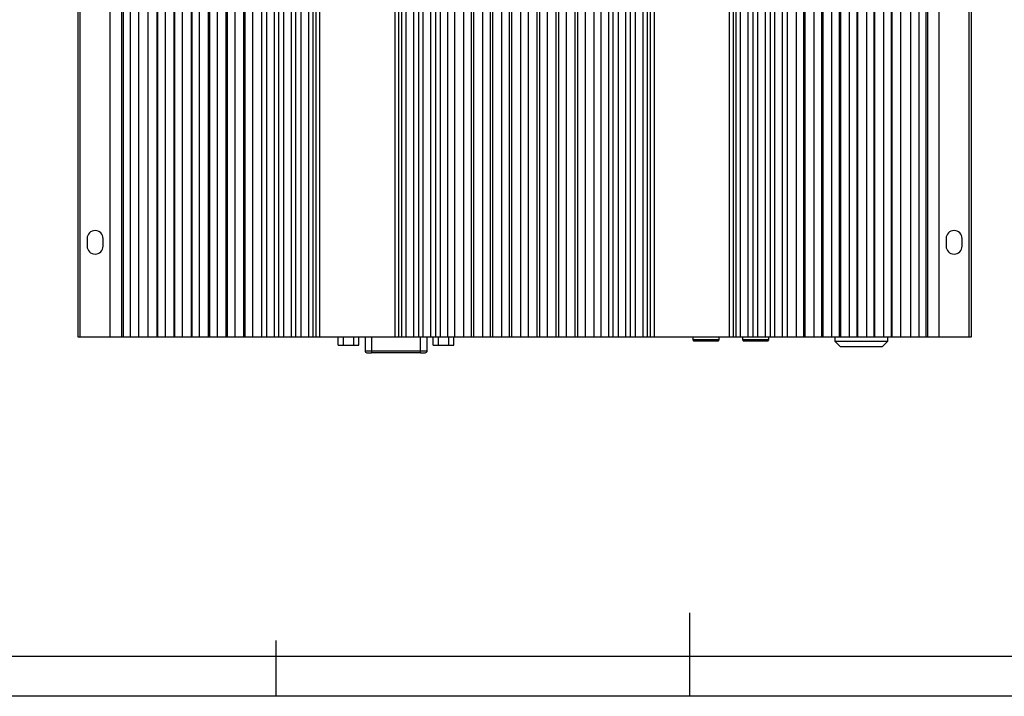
# Model space of a CAD drawing. Header units: millimetres. Extents: x -4563 to 345, y 512 to 4506.
# Tile 2 of 256: x -4304 to -4045, y 3890 to 4068. Entities that reach past the tile are written whole.
import ezdxf

# ---------------------------------------------------------------- set-up
doc = ezdxf.new("R2010")
doc.units = ezdxf.units.MM
doc.header["$LTSCALE"] = 5
doc.layers.add('HMI-D4', color=250, linetype='Continuous')

msp = doc.modelspace()

# ---------------------------------------------------------------- linework, layer by layer
at = {"color": 7, "linetype": 'Continuous', "lineweight": 25}
for p, q in [((-4288.42, 3984.81), (-4288.42, 4184.81)), ((-4287.92, 4184.81), (-4287.92, 3984.81)), ((-4279.92, 3984.81), (-4279.92, 4184.81)), ((-4276.92, 3984.81), (-4276.92, 4184.81)), ((-4276.56, 4184.81), (-4276.56, 3984.81)), ((-4274.64, 3984.81), (-4274.64, 4184.81)), ((-4272.5, 4184.81), (-4272.5, 3984.81)), ((-4269.92, 3984.81), (-4269.92, 4184.81)), ((-4267.58, 3984.81), (-4267.58, 4184.81)), ((-4267.42, 3984.81), (-4267.42, 4184.81)), ((-4265.42, 3984.81), (-4265.42, 4184.81)), ((-4262.92, 3984.81), (-4262.92, 4184.81)), ((-4260.92, 3984.81), (-4260.92, 4184.81)), ((-4258.58, 3984.81), (-4258.58, 4184.81)), ((-4258.42, 3984.81), (-4258.42, 4184.81)), ((-4256.42, 3984.81), (-4256.42, 4184.81)), ((-4254.08, 3984.81), (-4254.08, 4184.81)), ((-4253.75, 3984.81), (-4253.75, 4184.81)), ((-4251.75, 3984.81), (-4251.75, 4184.81)), ((-4249.42, 3984.81), (-4249.42, 4184.81)), ((-4249.08, 3984.81), (-4249.08, 4184.81)), ((-4247.08, 3984.81), (-4247.08, 4184.81)), ((-4244.75, 3984.81), (-4244.75, 4184.81)), ((-4244.42, 3984.81), (-4244.42, 4184.81)), ((-4242.42, 3984.81), (-4242.42, 4184.81)), ((-4240.08, 3984.81), (-4240.08, 4184.81)), ((-4238.75, 3984.81), (-4238.75, 4184.81)), ((-4236.75, 3984.81), (-4236.75, 4184.81)), ((-4235.58, 3984.81), (-4235.58, 4184.81)), ((-4234.25, 3984.81), (-4234.25, 4184.81)), ((-4232.25, 3984.81), (-4232.25, 4184.81)), ((-4231.08, 3984.81), (-4231.08, 4184.81)), ((-4229.73, 3984.81), (-4229.73, 4184.81)), ((-4227.73, 3984.81), (-4227.73, 4184.81)), ((-4226.58, 3984.81), (-4226.58, 4184.81)), ((-4225.85, 4184.81), (-4225.85, 3984.81)), ((-4224.85, 4184.81), (-4224.85, 3984.81)), ((-4204.98, 3984.81), (-4204.98, 4184.81)), ((-4203.98, 3984.81), (-4203.98, 4184.81)), ((-4203.25, 3984.81), (-4203.25, 4184.81)), ((-4202.08, 3984.81), (-4202.08, 4184.81)), ((-4200.08, 3984.81), (-4200.08, 4184.81)), ((-4198.75, 3984.81), (-4198.75, 4184.81)), ((-4197.58, 3984.81), (-4197.58, 4184.81)), ((-4195.58, 3984.81), (-4195.58, 4184.81)), ((-4194.25, 3984.81), (-4194.25, 4184.81)), ((-4193.08, 3984.81), (-4193.08, 4184.81)), ((-4191.08, 3984.81), (-4191.08, 4184.81)), ((-4189.25, 3984.81), (-4189.25, 4184.81)), ((-4186.92, 3984.81), (-4186.92, 4184.81)), ((-4184.92, 3984.81), (-4184.92, 4184.81)), ((-4184.25, 3984.81), (-4184.25, 4184.81)), ((-4181.92, 3984.81), (-4181.92, 4184.81)), ((-4179.92, 3984.81), (-4179.92, 4184.81)), ((-4179.25, 3984.81), (-4179.25, 4184.81)), ((-4176.92, 3984.81), (-4176.92, 4184.81)), ((-4174.92, 3984.81), (-4174.92, 4184.81)), ((-4174.25, 3984.81), (-4174.25, 4184.81)), ((-4171.92, 3984.81), (-4171.92, 4184.81)), ((-4169.92, 3984.81), (-4169.92, 4184.81)), ((-4167.58, 3984.81), (-4167.58, 4184.81)), ((-4166.92, 3984.81), (-4166.92, 4184.81)), ((-4164.92, 3984.81), (-4164.92, 4184.81)), ((-4162.58, 3984.81), (-4162.58, 4184.81)), ((-4161.92, 3984.81), (-4161.92, 4184.81)), ((-4159.92, 3984.81), (-4159.92, 4184.81)), ((-4157.58, 3984.81), (-4157.58, 4184.81)), ((-4156.92, 3984.81), (-4156.92, 4184.81)), ((-4154.92, 3984.81), (-4154.92, 4184.81)), ((-4152.58, 3984.81), (-4152.58, 4184.81)), ((-4150.75, 3984.81), (-4150.75, 4184.81)), ((-4148.75, 3984.81), (-4148.75, 4184.81)), ((-4147.58, 3984.81), (-4147.58, 4184.81)), ((-4146.25, 3984.81), (-4146.25, 4184.81)), ((-4144.25, 3984.81), (-4144.25, 4184.81)), ((-4143.08, 3984.81), (-4143.08, 4184.81)), ((-4141.75, 3984.81), (-4141.75, 4184.81)), ((-4139.75, 3984.81), (-4139.75, 4184.81)), ((-4138.58, 3984.81), (-4138.58, 4184.81)), ((-4137.85, 4184.81), (-4137.85, 3984.81)), ((-4136.85, 4184.81), (-4136.85, 3984.81)), ((-4116.98, 3984.81), (-4116.98, 4184.81)), ((-4115.98, 3984.81), (-4115.98, 4184.81)), ((-4115.25, 3984.81), (-4115.25, 4184.81)), ((-4114.1, 3984.81), (-4114.1, 4184.81)), ((-4112.1, 3984.81), (-4112.1, 4184.81)), ((-4110.75, 3984.81), (-4110.75, 4184.81)), ((-4109.58, 3984.81), (-4109.58, 4184.81)), ((-4107.58, 3984.81), (-4107.58, 4184.81)), ((-4106.25, 3984.81), (-4106.25, 4184.81)), ((-4105.08, 3984.81), (-4105.08, 4184.81)), ((-4103.08, 3984.81), (-4103.08, 4184.81)), ((-4101.75, 3984.81), (-4101.75, 4184.81)), ((-4099.42, 3984.81), (-4099.42, 4184.81)), ((-4097.42, 3984.81), (-4097.42, 4184.81)), ((-4097.08, 3984.81), (-4097.08, 4184.81)), ((-4094.75, 3984.81), (-4094.75, 4184.81)), ((-4092.75, 3984.81), (-4092.75, 4184.81)), ((-4092.41, 3984.81), (-4092.41, 4184.81)), ((-4090.08, 3984.81), (-4090.08, 4184.81)), ((-4088.08, 3984.81), (-4088.08, 4184.81)), ((-4087.75, 3984.81), (-4087.75, 4184.81)), ((-4085.42, 3984.81), (-4085.42, 4184.81)), ((-4083.42, 3984.81), (-4083.42, 4184.81)), ((-4083.25, 3984.81), (-4083.25, 4184.81)), ((-4080.92, 3984.81), (-4080.92, 4184.81)), ((-4078.92, 3984.81), (-4078.92, 4184.81)), ((-4076.42, 3984.81), (-4076.42, 4184.81)), ((-4074.42, 3984.81), (-4074.42, 4184.81)), ((-4074.25, 3984.81), (-4074.25, 4184.81)), ((-4071.92, 3984.81), (-4071.92, 4184.81)), ((-4069.33, 3984.81), (-4069.33, 4184.81)), ((-4067.19, 4184.81), (-4067.19, 3984.81)), ((-4065.27, 3984.81), (-4065.27, 4184.81)), ((-4064.92, 4184.81), (-4064.92, 3984.81)), ((-4061.92, 4184.81), (-4061.92, 3984.81)), ((-4053.92, 3984.81), (-4053.92, 4184.81)), ((-4053.42, 4184.81), (-4053.42, 3984.81)), ((-4263.08, 4026.37), (-4263.08, 4143.25)), ((-4078.75, 4026.37), (-4078.75, 4143.25)), ((-4263.08, 3984.81), (-4263.08, 4026.37)), ((-4263.08, 4026.37), (-4262.92, 4026.19)), ((-4078.92, 4026.19), (-4078.75, 4026.37)), ((-4078.75, 3984.81), (-4078.75, 4026.37)), ((-4286.02, 4010.81), (-4286.02, 4008.81)), ((-4281.82, 4008.81), (-4281.82, 4010.81)), ((-4060.02, 4010.81), (-4060.02, 4008.81)), ((-4055.82, 4008.81), (-4055.82, 4010.81)), ((-4287.92, 3984.81), (-4288.42, 3984.81)), ((-4279.92, 3984.81), (-4287.92, 3984.81)), ((-4276.92, 3984.81), (-4279.92, 3984.81)), ((-4276.56, 3984.81), (-4276.92, 3984.81)), ((-4274.64, 3984.81), (-4276.56, 3984.81)), ((-4272.5, 3984.81), (-4274.64, 3984.81)), ((-4269.92, 3984.81), (-4272.5, 3984.81)), ((-4267.58, 3984.81), (-4269.92, 3984.81)), ((-4267.42, 3984.81), (-4267.58, 3984.81)), ((-4265.42, 3984.81), (-4267.42, 3984.81)), ((-4263.08, 3984.81), (-4265.42, 3984.81)), ((-4262.92, 3984.81), (-4263.08, 3984.81)), ((-4260.92, 3984.81), (-4262.92, 3984.81)), ((-4258.58, 3984.81), (-4260.92, 3984.81)), ((-4258.42, 3984.81), (-4258.58, 3984.81)), ((-4256.42, 3984.81), (-4258.42, 3984.81)), ((-4254.08, 3984.81), (-4256.42, 3984.81)), ((-4253.75, 3984.81), (-4254.08, 3984.81)), ((-4251.75, 3984.81), (-4253.75, 3984.81)), ((-4249.42, 3984.81), (-4251.75, 3984.81)), ((-4249.08, 3984.81), (-4249.42, 3984.81)), ((-4247.08, 3984.81), (-4249.08, 3984.81)), ((-4244.75, 3984.81), (-4247.08, 3984.81)), ((-4244.42, 3984.81), (-4244.75, 3984.81)), ((-4242.42, 3984.81), (-4244.42, 3984.81)), ((-4240.08, 3984.81), (-4242.42, 3984.81)), ((-4238.75, 3984.81), (-4240.08, 3984.81)), ((-4236.75, 3984.81), (-4238.75, 3984.81)), ((-4235.58, 3984.81), (-4236.75, 3984.81)), ((-4234.25, 3984.81), (-4235.58, 3984.81)), ((-4232.25, 3984.81), (-4234.25, 3984.81)), ((-4231.08, 3984.81), (-4232.25, 3984.81)), ((-4229.73, 3984.81), (-4231.08, 3984.81)), ((-4227.73, 3984.81), (-4229.73, 3984.81)), ((-4226.58, 3984.81), (-4227.73, 3984.81)), ((-4225.85, 3984.81), (-4226.58, 3984.81)), ((-4224.85, 3984.81), (-4225.85, 3984.81)), ((-4204.98, 3984.81), (-4224.85, 3984.81)), ((-4219.94, 3982.74), (-4219.94, 3984.81)), ((-4218.59, 3982.74), (-4218.59, 3984.81)), ((-4215.89, 3982.74), (-4215.89, 3984.81)), ((-4214.54, 3982.74), (-4214.54, 3984.81)), ((-4212.91, 3984.81), (-4212.91, 3981.24)), ((-4203.98, 3984.81), (-4204.98, 3984.81)), ((-4203.25, 3984.81), (-4203.98, 3984.81)), ((-4202.08, 3984.81), (-4203.25, 3984.81)), ((-4200.08, 3984.81), (-4202.08, 3984.81)), ((-4198.75, 3984.81), (-4200.08, 3984.81)), ((-4197.58, 3984.81), (-4198.75, 3984.81)), ((-4195.58, 3984.81), (-4197.58, 3984.81)), ((-4196.56, 3981.24), (-4196.56, 3984.81)), ((-4194.25, 3984.81), (-4195.58, 3984.81)), ((-4194.94, 3982.74), (-4194.94, 3984.81)), ((-4193.08, 3984.81), (-4194.25, 3984.81)), ((-4193.59, 3982.74), (-4193.59, 3984.81)), ((-4191.08, 3984.81), (-4193.08, 3984.81)), ((-4189.25, 3984.81), (-4191.08, 3984.81)), ((-4190.89, 3982.74), (-4190.89, 3984.81)), ((-4189.54, 3982.74), (-4189.54, 3984.81)), ((-4186.92, 3984.81), (-4189.25, 3984.81)), ((-4184.92, 3984.81), (-4186.92, 3984.81)), ((-4184.25, 3984.81), (-4184.92, 3984.81)), ((-4181.92, 3984.81), (-4184.25, 3984.81)), ((-4179.92, 3984.81), (-4181.92, 3984.81)), ((-4179.25, 3984.81), (-4179.92, 3984.81)), ((-4176.92, 3984.81), (-4179.25, 3984.81)), ((-4174.92, 3984.81), (-4176.92, 3984.81)), ((-4174.25, 3984.81), (-4174.92, 3984.81)), ((-4171.92, 3984.81), (-4174.25, 3984.81)), ((-4169.92, 3984.81), (-4171.92, 3984.81)), ((-4167.58, 3984.81), (-4169.92, 3984.81)), ((-4166.92, 3984.81), (-4167.58, 3984.81)), ((-4164.92, 3984.81), (-4166.92, 3984.81)), ((-4162.58, 3984.81), (-4164.92, 3984.81)), ((-4161.92, 3984.81), (-4162.58, 3984.81)), ((-4159.92, 3984.81), (-4161.92, 3984.81)), ((-4157.58, 3984.81), (-4159.92, 3984.81)), ((-4156.92, 3984.81), (-4157.58, 3984.81)), ((-4154.92, 3984.81), (-4156.92, 3984.81)), ((-4152.58, 3984.81), (-4154.92, 3984.81)), ((-4150.75, 3984.81), (-4152.58, 3984.81)), ((-4148.75, 3984.81), (-4150.75, 3984.81)), ((-4147.58, 3984.81), (-4148.75, 3984.81)), ((-4146.25, 3984.81), (-4147.58, 3984.81)), ((-4144.25, 3984.81), (-4146.25, 3984.81)), ((-4143.08, 3984.81), (-4144.25, 3984.81)), ((-4141.75, 3984.81), (-4143.08, 3984.81)), ((-4139.75, 3984.81), (-4141.75, 3984.81)), ((-4138.58, 3984.81), (-4139.75, 3984.81)), ((-4137.85, 3984.81), (-4138.58, 3984.81)), ((-4136.85, 3984.81), (-4137.85, 3984.81)), ((-4116.98, 3984.81), (-4136.85, 3984.81)), ((-4126.7, 3984.81), (-4126.7, 3984.11)), ((-4119.7, 3984.11), (-4119.7, 3984.81)), ((-4115.98, 3984.81), (-4116.98, 3984.81)), ((-4115.25, 3984.81), (-4115.98, 3984.81)), ((-4114.1, 3984.81), (-4115.25, 3984.81)), ((-4112.1, 3984.81), (-4114.1, 3984.81)), ((-4113.62, 3984.81), (-4113.62, 3984.11)), ((-4110.75, 3984.81), (-4112.1, 3984.81)), ((-4109.58, 3984.81), (-4110.75, 3984.81)), ((-4107.58, 3984.81), (-4109.58, 3984.81)), ((-4106.25, 3984.81), (-4107.58, 3984.81)), ((-4106.62, 3984.11), (-4106.62, 3984.81)), ((-4105.08, 3984.81), (-4106.25, 3984.81)), ((-4103.08, 3984.81), (-4105.08, 3984.81)), ((-4101.75, 3984.81), (-4103.08, 3984.81)), ((-4099.42, 3984.81), (-4101.75, 3984.81)), ((-4097.42, 3984.81), (-4099.42, 3984.81)), ((-4097.08, 3984.81), (-4097.42, 3984.81)), ((-4094.75, 3984.81), (-4097.08, 3984.81)), ((-4092.75, 3984.81), (-4094.75, 3984.81)), ((-4092.41, 3984.81), (-4092.75, 3984.81)), ((-4090.08, 3984.81), (-4092.41, 3984.81)), ((-4088.08, 3984.81), (-4090.08, 3984.81)), ((-4089.33, 3984.81), (-4089.33, 3983.81)), ((-4087.75, 3984.81), (-4088.08, 3984.81)), ((-4085.42, 3984.81), (-4087.75, 3984.81)), ((-4083.42, 3984.81), (-4085.42, 3984.81)), ((-4083.25, 3984.81), (-4083.42, 3984.81)), ((-4080.92, 3984.81), (-4083.25, 3984.81)), ((-4078.92, 3984.81), (-4080.92, 3984.81)), ((-4078.75, 3984.81), (-4078.92, 3984.81)), ((-4076.42, 3984.81), (-4078.75, 3984.81)), ((-4074.42, 3984.81), (-4076.42, 3984.81)), ((-4075.33, 3983.81), (-4075.33, 3984.81)), ((-4074.25, 3984.81), (-4074.42, 3984.81)), ((-4071.92, 3984.81), (-4074.25, 3984.81)), ((-4069.33, 3984.81), (-4071.92, 3984.81)), ((-4067.19, 3984.81), (-4069.33, 3984.81)), ((-4065.27, 3984.81), (-4067.19, 3984.81)), ((-4064.92, 3984.81), (-4065.27, 3984.81)), ((-4061.92, 3984.81), (-4064.92, 3984.81)), ((-4053.92, 3984.81), (-4061.92, 3984.81)), ((-4053.42, 3984.81), (-4053.92, 3984.81)), ((-4219.94, 3982.74), (-4218.59, 3982.74)), ((-4218.59, 3982.74), (-4215.89, 3982.74)), ((-4215.89, 3982.74), (-4214.54, 3982.74)), ((-4194.94, 3982.74), (-4193.59, 3982.74)), ((-4193.59, 3982.74), (-4190.89, 3982.74)), ((-4190.89, 3982.74), (-4189.54, 3982.74)), ((-4126.7, 3984.11), (-4126.4, 3983.81)), ((-4119.7, 3984.11), (-4126.7, 3984.11)), ((-4120, 3983.81), (-4126.4, 3983.81)), ((-4120, 3983.81), (-4119.7, 3984.11)), ((-4113.62, 3984.11), (-4113.32, 3983.81)), ((-4106.62, 3984.11), (-4113.62, 3984.11)), ((-4106.92, 3983.81), (-4113.32, 3983.81)), ((-4106.92, 3983.81), (-4106.62, 3984.11)), ((-4089.33, 3983.81), (-4087.83, 3982.31)), ((-4089.33, 3983.81), (-4075.33, 3983.81)), ((-4076.83, 3982.31), (-4087.83, 3982.31)), ((-4076.83, 3982.31), (-4075.33, 3983.81)), ((-4212.41, 3980.74), (-4211.16, 3980.74)), ((-4211.16, 3981.24), (-4211.16, 3980.74)), ((-4211.16, 3981.24), (-4198.31, 3981.24)), ((-4198.31, 3980.74), (-4211.16, 3980.74)), ((-4198.31, 3980.74), (-4198.31, 3981.24)), ((-4198.31, 3980.74), (-4197.06, 3980.74))]:
    msp.add_line(p, q, dxfattribs=at)
at = {"color": 8, "linetype": 'Continuous', "lineweight": 25}
for p, q in [((-4211.16, 3984.81), (-4211.16, 3981.24)), ((-4198.31, 3981.24), (-4198.31, 3984.81)), ((-4212.91, 3981.24), (-4211.16, 3981.24)), ((-4198.31, 3981.24), (-4196.56, 3981.24))]:
    msp.add_line(p, q, dxfattribs=at)
at = {"color": 7, "linetype": 'Continuous', "lineweight": 25}
for centre, radius, start, end in [((-4283.92, 4010.81), 2.1, 0, 180), ((-4057.92, 4010.81), 2.1, 0, 180), ((-4283.92, 4008.81), 2.1, 180, 0), ((-4057.92, 4008.81), 2.1, 180, 0), ((-4212.41, 3981.24), 0.5, 180, 270), ((-4197.06, 3981.24), 0.5, 270, 0)]:
    msp.add_arc(centre, radius, start, end, dxfattribs=at)
at = {"layer": 'HMI-D4', "color": 0}
for points in [[(-3692.12, 4505.93), (-3692.12, 3890.29), (-4562.82, 3890.29), (-4562.82, 4505.93)], [(-3702.62, 4495.43), (-3702.62, 3900.79), (-4552.32, 3900.79), (-4552.32, 4495.43)]]:
    msp.add_lwpolyline(points, close=True, dxfattribs=at)
for points in [[(-4127.47, 3890.29), (-4127.47, 3912.27)], [(-4236.31, 3890.29), (-4236.31, 3904.94)]]:
    msp.add_lwpolyline(points, dxfattribs=at)

doc.saveas('drawing.dxf')
